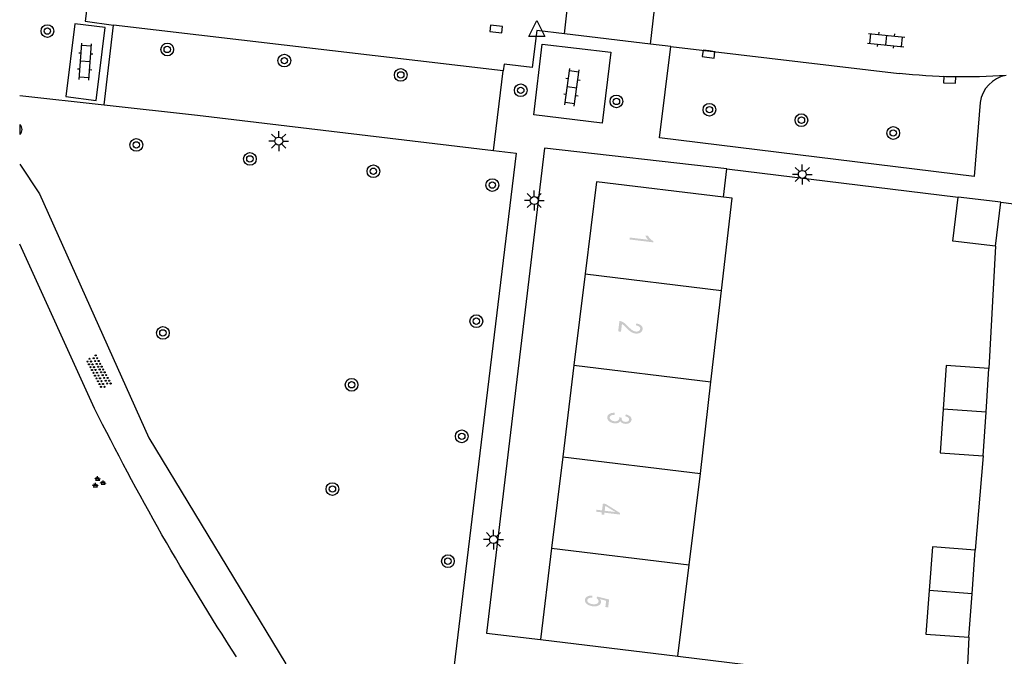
# Model space of a CAD drawing. Header units: metres. Extents: x 134521 to 134907, y 396000 to 396359.
# Tile 31 of 101: x 134521 to 134583, y 396238 to 396278. Entities that reach past the tile are written whole.
import ezdxf

# ---------------------------------------------------------------- set-up
doc = ezdxf.new("R2010")
doc.units = ezdxf.units.M
doc.header["$MEASUREMENT"] = 0

msp = doc.modelspace()

# ---------------------------------------------------------------- hatches: boundary and pattern name
at = {"linetype": 'Continuous', "lineweight": 0}
h = msp.add_hatch(color=251, dxfattribs=at)
edge = h.paths.add_edge_path()
edge.add_line((134559.667, 396264.112), (134559.681, 396264.234))
edge.add_line((134559.681, 396264.234), (134560.846, 396264.092))
edge.add_spline(control_points=[(134560.846, 396264.092), (134560.788, 396264.143), (134560.734, 396264.222), (134560.68, 396264.302), (134560.655, 396264.362)], knot_values=[0, 0, 0, 0.5, 0.5, 1, 1, 1], degree=2, periodic=0)
edge.add_line((134560.655, 396264.362), (134560.832, 396264.341))
edge.add_spline(control_points=[(134560.832, 396264.341), (134560.892, 396264.23), (134560.985, 396264.141), (134561.078, 396264.052), (134561.171, 396264.008)], knot_values=[0, 0, 0, 0.5, 0.5, 1, 1, 1], degree=2, periodic=0)
edge.add_line((134561.171, 396264.008), (134561.161, 396263.93))
edge.add_line((134561.161, 396263.93), (134559.667, 396264.112))
h = msp.add_hatch(color=251, dxfattribs=at)
edge = h.paths.add_edge_path()
edge.add_line((134559.134, 396258.309), (134558.958, 396258.33))
edge.add_line((134558.958, 396258.33), (134559.038, 396258.986))
edge.add_spline(control_points=[(134559.038, 396258.986), (134559.105, 396258.979), (134559.164, 396258.956), (134559.261, 396258.919), (134559.352, 396258.852), (134559.443, 396258.785), (134559.558, 396258.665), (134559.737, 396258.479), (134559.847, 396258.408), (134559.956, 396258.338), (134560.06, 396258.325), (134560.169, 396258.312), (134560.249, 396258.354), (134560.33, 396258.397), (134560.34, 396258.48), (134560.351, 396258.568), (134560.278, 396258.63), (134560.206, 396258.693), (134560.066, 396258.711)], knot_values=[0, 0, 0, 0.111111, 0.111111, 0.222222, 0.222222, 0.333333, 0.333333, 0.444444, 0.444444, 0.555556, 0.555556, 0.666667, 0.666667, 0.777778, 0.777778, 0.888889, 0.888889, 1, 1, 1], degree=2, periodic=0)
edge.add_line((134560.066, 396258.711), (134560.1, 396258.834))
edge.add_spline(control_points=[(134560.1, 396258.834), (134560.309, 396258.795), (134560.408, 396258.698), (134560.508, 396258.601), (134560.491, 396258.459), (134560.474, 396258.316), (134560.345, 396258.247), (134560.216, 396258.179), (134560.04, 396258.2), (134559.951, 396258.211), (134559.868, 396258.246), (134559.784, 396258.281), (134559.696, 396258.349), (134559.607, 396258.417), (134559.457, 396258.568), (134559.332, 396258.695), (134559.286, 396258.732), (134559.241, 396258.769), (134559.194, 396258.795)], knot_values=[0, 0, 0, 0.111111, 0.111111, 0.222222, 0.222222, 0.333333, 0.333333, 0.444444, 0.444444, 0.555556, 0.555556, 0.666667, 0.666667, 0.777778, 0.777778, 0.888889, 0.888889, 1, 1, 1], degree=2, periodic=0)
edge.add_line((134559.194, 396258.795), (134559.134, 396258.309))
h = msp.add_hatch(color=251, dxfattribs=at)
edge = h.paths.add_edge_path()
edge.add_line((134558.733, 396253.212), (134558.742, 396253.087))
edge.add_spline(control_points=[(134558.742, 396253.087), (134558.584, 396253.085), (134558.509, 396253.043), (134558.434, 396253.001), (134558.426, 396252.928), (134558.415, 396252.842), (134558.497, 396252.772), (134558.579, 396252.702), (134558.711, 396252.686), (134558.837, 396252.671), (134558.926, 396252.716), (134559.014, 396252.76), (134559.025, 396252.845), (134559.029, 396252.88), (134559.015, 396252.934)], knot_values=[0, 0, 0, 0.142857, 0.142857, 0.285714, 0.285714, 0.428571, 0.428571, 0.571429, 0.571429, 0.714286, 0.714286, 0.857143, 0.857143, 1, 1, 1], degree=2, periodic=0)
edge.add_line((134559.015, 396252.934), (134559.173, 396252.9))
edge.add_spline(control_points=[(134559.173, 396252.9), (134559.17, 396252.889), (134559.169, 396252.881), (134559.159, 396252.803), (134559.212, 396252.734), (134559.266, 396252.664), (134559.393, 396252.648), (134559.493, 396252.636), (134559.564, 396252.673), (134559.636, 396252.711), (134559.645, 396252.783), (134559.653, 396252.854), (134559.592, 396252.909), (134559.53, 396252.965), (134559.398, 396252.995)], knot_values=[0, 0, 0, 0.142857, 0.142857, 0.285714, 0.285714, 0.428571, 0.428571, 0.571429, 0.571429, 0.714286, 0.714286, 0.857143, 0.857143, 1, 1, 1], degree=2, periodic=0)
edge.add_line((134559.398, 396252.995), (134559.445, 396253.113))
edge.add_spline(control_points=[(134559.445, 396253.113), (134559.626, 396253.068), (134559.718, 396252.976), (134559.809, 396252.885), (134559.795, 396252.767), (134559.785, 396252.686), (134559.724, 396252.623), (134559.664, 396252.561), (134559.569, 396252.536), (134559.474, 396252.511), (134559.373, 396252.523), (134559.277, 396252.535), (134559.202, 396252.579), (134559.127, 396252.623), (134559.089, 396252.697), (134559.047, 396252.612), (134558.946, 396252.576), (134558.844, 396252.539), (134558.7, 396252.556), (134558.505, 396252.58), (134558.381, 396252.691), (134558.257, 396252.803), (134558.275, 396252.947), (134558.291, 396253.078), (134558.418, 396253.15), (134558.545, 396253.222), (134558.733, 396253.212)], knot_values=[0, 0, 0, 0.076923, 0.076923, 0.153846, 0.153846, 0.230769, 0.230769, 0.307692, 0.307692, 0.384615, 0.384615, 0.461538, 0.461538, 0.538462, 0.538462, 0.615385, 0.615385, 0.692308, 0.692308, 0.769231, 0.769231, 0.846154, 0.846154, 0.923077, 0.923077, 1, 1, 1], degree=2, periodic=0)
h = msp.add_hatch(color=251, dxfattribs=at)
h.paths.add_polyline_path([(134558.08, 396246.8), (134557.912, 396246.821), (134557.929, 396246.955), (134557.572, 396246.998), (134557.587, 396247.12), (134557.944, 396247.076), (134557.996, 396247.507), (134558.164, 396247.487), (134559.074, 396246.917), (134559.061, 396246.817), (134558.097, 396246.934)])
h.paths.add_polyline_path([(134558.784, 396246.974), (134558.112, 396247.056), (134558.149, 396247.367)], flags=16)
h = msp.add_hatch(color=251, dxfattribs=at)
edge = h.paths.add_edge_path()
edge.add_line((134557.323, 396241.723), (134557.323, 396241.593))
edge.add_spline(control_points=[(134557.323, 396241.593), (134557.181, 396241.596), (134557.104, 396241.553), (134557.028, 396241.51), (134557.019, 396241.436), (134557.008, 396241.348), (134557.1, 396241.275), (134557.193, 396241.202), (134557.357, 396241.182), (134557.514, 396241.163), (134557.612, 396241.21), (134557.71, 396241.257), (134557.721, 396241.353), (134557.729, 396241.412), (134557.694, 396241.464), (134557.659, 396241.516), (134557.598, 396241.551)], knot_values=[0, 0, 0, 0.125, 0.125, 0.25, 0.25, 0.375, 0.375, 0.5, 0.5, 0.625, 0.625, 0.75, 0.75, 0.875, 0.875, 1, 1, 1], degree=2, periodic=0)
edge.add_line((134557.598, 396241.551), (134557.635, 396241.663))
edge.add_line((134557.635, 396241.663), (134558.388, 396241.473))
edge.add_line((134558.388, 396241.473), (134558.328, 396240.98))
edge.add_line((134558.328, 396240.98), (134558.153, 396241.001))
edge.add_line((134558.153, 396241.001), (134558.201, 396241.397))
edge.add_line((134558.201, 396241.397), (134557.808, 396241.499))
edge.add_spline(control_points=[(134557.808, 396241.499), (134557.89, 396241.399), (134557.879, 396241.3), (134557.863, 396241.17), (134557.717, 396241.098), (134557.57, 396241.025), (134557.358, 396241.051), (134557.156, 396241.075), (134557.018, 396241.172), (134556.849, 396241.289), (134556.869, 396241.454), (134556.885, 396241.59), (134557.009, 396241.662), (134557.134, 396241.734), (134557.323, 396241.723)], knot_values=[0, 0, 0, 0.142857, 0.142857, 0.285714, 0.285714, 0.428571, 0.428571, 0.571429, 0.571429, 0.714286, 0.714286, 0.857143, 0.857143, 1, 1, 1], degree=2, periodic=0)

# ---------------------------------------------------------------- linework, layer by layer
at = {"color": 251}
for p, q in [((134526.32, 396284.66), (134525.444, 396277.829)), ((134555.573, 396277.04), (134556.06, 396281.151)), ((134560.985, 396276.398), (134561.473, 396280.512)), ((134524.798, 396277.665), (134524.235, 396273.093)), ((134526.706, 396277.431), (134524.798, 396277.665)), ((134525.444, 396277.829), (134527.226, 396277.576)), ((134526.144, 396272.858), (134526.706, 396277.431)), ((134526.636, 396272.576), (134527.226, 396277.576)), ((134551.734, 396274.706), (134527.226, 396277.576)), ((134553.349, 396276.869), (134553.849, 396277.869)), ((134553.849, 396277.869), (134554.349, 396276.869)), ((134554.349, 396276.869), (134553.349, 396276.869)), ((134553.849, 396277.244), (134553.552, 396274.922)), ((134555.573, 396277.04), (134553.849, 396277.244)), ((134560.985, 396276.398), (134555.573, 396277.04)), ((134574.698, 396277.051), (134576.986, 396276.821)), ((134574.787, 396276.44), (134574.847, 396277.036)), ((134575.345, 396276.986), (134575.36, 396277.136)), ((134575.782, 396276.34), (134575.842, 396276.936)), ((134576.339, 396276.886), (134576.354, 396277.036)), ((134576.777, 396276.24), (134576.837, 396276.836)), ((134525.072, 396274.167), (134525.24, 396276.461)), ((134525.827, 396276.267), (134525.229, 396276.311)), ((134525.67, 396274.123), (134525.838, 396276.417)), ((134553.658, 396271.942), (134554.185, 396276.39)), ((134554.185, 396276.39), (134558.488, 396275.881)), ((134562.276, 396276.245), (134560.985, 396276.398)), ((134561.554, 396270.492), (134562.276, 396276.245)), ((134562.276, 396276.245), (134576.628, 396274.552)), ((134574.638, 396276.455), (134576.926, 396276.225)), ((134575.27, 396276.24), (134575.285, 396276.39)), ((134576.264, 396276.14), (134576.279, 396276.29)), ((134525.192, 396275.813), (134525.043, 396275.824)), ((134525.94, 396275.758), (134525.791, 396275.769)), ((134558.488, 396275.881), (134557.961, 396271.432)), ((134525.119, 396274.815), (134524.97, 396274.826)), ((134525.754, 396275.27), (134525.156, 396275.314)), ((134551.788, 396275.137), (134551.734, 396274.706)), ((134553.552, 396274.922), (134551.788, 396275.137)), ((134555.604, 396272.573), (134555.912, 396274.852)), ((134525.681, 396274.273), (134525.083, 396274.317)), ((134525.867, 396274.76), (134525.718, 396274.771)), ((134551.113, 396269.71), (134551.734, 396274.706)), ((134555.825, 396274.208), (134555.676, 396274.228)), ((134556.486, 396274.623), (134555.892, 396274.703)), ((134556.198, 396272.492), (134556.506, 396274.771)), ((134556.352, 396273.632), (134555.758, 396273.712)), ((134556.568, 396274.107), (134556.419, 396274.127)), ((134521.332, 396273.161), (134526.636, 396272.576)), ((134524.235, 396273.093), (134526.144, 396272.858)), ((134555.691, 396273.217), (134555.542, 396273.237)), ((134556.434, 396273.116), (134556.285, 396273.136)), ((134526.636, 396272.576), (134532.5, 396271.93)), ((134556.218, 396272.641), (134555.624, 396272.721)), ((134581.721, 396272.713), (134581.341, 396268.077)), ((134532.5, 396271.93), (134551.113, 396269.71)), ((134557.961, 396271.432), (134553.658, 396271.942)), ((134521.332, 396271.337), (134521.332, 396270.715)), ((134537.438, 396270.474), (134537.173, 396270.739)), ((134537.615, 396270.547), (134537.615, 396270.922)), ((134537.792, 396270.474), (134538.057, 396270.739)), ((134581.341, 396268.077), (134561.554, 396270.492)), ((134537.365, 396270.297), (134536.99, 396270.297)), ((134537.438, 396270.12), (134537.173, 396269.855)), ((134537.615, 396270.047), (134537.615, 396269.672)), ((134538.057, 396269.855), (134537.792, 396270.12)), ((134537.865, 396270.297), (134538.24, 396270.297)), ((134554.33, 396269.86), (134550.687, 396239.37)), ((134565.786, 396268.549), (134554.33, 396269.86)), ((134552.54, 396269.54), (134547.009, 396223.949)), ((134551.113, 396269.71), (134552.54, 396269.54)), ((134521.332, 396268.836), (134522.571, 396266.974)), ((134570.357, 396268.379), (134570.092, 396268.644)), ((134570.534, 396268.452), (134570.534, 396268.827)), ((134570.711, 396268.379), (134570.976, 396268.644)), ((134565.574, 396266.775), (134565.786, 396268.549)), ((134565.786, 396268.549), (134580.33, 396266.78)), ((134570.284, 396268.202), (134569.909, 396268.202)), ((134570.357, 396268.025), (134570.092, 396267.76)), ((134570.976, 396267.76), (134570.711, 396268.025)), ((134570.784, 396268.202), (134571.159, 396268.202)), ((134557.59, 396267.73), (134556.882, 396261.947)), ((134565.574, 396266.775), (134557.59, 396267.73)), ((134570.534, 396267.952), (134570.534, 396267.577)), ((134522.571, 396266.974), (134529.444, 396251.633)), ((134553.506, 396266.732), (134553.241, 396266.997)), ((134553.683, 396266.805), (134553.683, 396267.18)), ((134553.86, 396266.732), (134554.125, 396266.997)), ((134566.12, 396266.71), (134565.574, 396266.775)), ((134579.99, 396264.01), (134580.33, 396266.78)), ((134583.02, 396266.45), (134580.33, 396266.78)), ((134553.433, 396266.555), (134553.058, 396266.555)), ((134553.506, 396266.378), (134553.241, 396266.113)), ((134553.683, 396266.305), (134553.683, 396265.93)), ((134554.125, 396266.113), (134553.86, 396266.378)), ((134553.933, 396266.555), (134554.308, 396266.555)), ((134565.453, 396260.905), (134566.12, 396266.71)), ((134582.68, 396263.68), (134583.02, 396266.45)), ((134583.02, 396266.45), (134589.044, 396265.717)), ((134526.043, 396253.493), (134521.332, 396263.812)), ((134582.68, 396263.68), (134579.99, 396264.01)), ((134582.68, 396263.68), (134582.27, 396256)), ((134556.882, 396261.947), (134556.179, 396256.2)), ((134556.882, 396261.947), (134565.453, 396260.905)), ((134564.792, 396255.153), (134565.453, 396260.905)), ((134556.179, 396256.2), (134555.476, 396250.452)), ((134556.179, 396256.2), (134564.792, 396255.153)), ((134579.57, 396256.18), (134579.385, 396253.435)), ((134582.27, 396256), (134579.57, 396256.18)), ((134582.085, 396253.255), (134582.27, 396256)), ((134564.126, 396249.401), (134564.792, 396255.153)), ((134579.385, 396253.435), (134579.2, 396250.69)), ((134582.085, 396253.255), (134579.385, 396253.435)), ((134581.9, 396250.51), (134582.085, 396253.255)), ((134529.444, 396251.633), (134538.073, 396237.434)), ((134579.2, 396250.69), (134581.9, 396250.51)), ((134555.476, 396250.452), (134554.773, 396244.705)), ((134555.476, 396250.452), (134564.126, 396249.401)), ((134581.9, 396250.51), (134581.41, 396244.58)), ((134526.165, 396249.022), (134526.047, 396249.073)), ((134526.092, 396248.63), (134526.092, 396248.809)), ((134526.093, 396248.986), (134526.363, 396248.986)), ((134526.184, 396249.044), (134526.119, 396249.155)), ((134526.228, 396249.047), (134526.228, 396249.226)), ((134526.271, 396249.044), (134526.336, 396249.155)), ((134526.29, 396249.022), (134526.408, 396249.073)), ((134526.518, 396248.759), (134526.4, 396248.81)), ((134526.537, 396248.781), (134526.472, 396248.892)), ((134526.58, 396248.784), (134526.58, 396248.963)), ((134526.624, 396248.781), (134526.689, 396248.892)), ((134526.643, 396248.759), (134526.761, 396248.81)), ((134563.418, 396243.654), (134564.126, 396249.401)), ((134526.03, 396248.605), (134525.912, 396248.656)), ((134525.957, 396248.569), (134526.228, 396248.569)), ((134526.049, 396248.627), (134525.984, 396248.738)), ((134526.136, 396248.627), (134526.201, 396248.738)), ((134526.155, 396248.605), (134526.273, 396248.656)), ((134526.445, 396248.723), (134526.716, 396248.723)), ((134551.117, 396245.491), (134551.117, 396245.866)), ((134550.867, 396245.241), (134550.492, 396245.241)), ((134550.94, 396245.418), (134550.675, 396245.683)), ((134551.294, 396245.418), (134551.559, 396245.683)), ((134551.367, 396245.241), (134551.742, 396245.241)), ((134550.94, 396245.064), (134550.675, 396244.799)), ((134551.117, 396244.991), (134551.117, 396244.616)), ((134551.559, 396244.799), (134551.294, 396245.064)), ((134554.773, 396244.705), (134554.07, 396238.96)), ((134554.773, 396244.705), (134563.418, 396243.654)), ((134578.71, 396244.78), (134578.51, 396242.04)), ((134581.41, 396244.58), (134578.71, 396244.78)), ((134581.205, 396241.84), (134581.41, 396244.58)), ((134562.71, 396237.91), (134563.418, 396243.654)), ((134578.51, 396242.04), (134578.31, 396239.3)), ((134581.205, 396241.84), (134578.51, 396242.04)), ((134581, 396239.1), (134581.205, 396241.84)), ((134550.687, 396239.37), (134554.07, 396238.96)), ((134554.07, 396238.96), (134562.71, 396237.91)), ((134578.31, 396239.3), (134581, 396239.1)), ((134581, 396239.1), (134580.84, 396235.71)), ((134562.71, 396237.91), (134580.84, 396235.71))]:
    msp.add_line(p, q, dxfattribs=at)
at = {"color": 251, "flags": 128}
for points in [[(134551.265, 396277.145), (134551.637, 396277.101), (134551.685, 396277.498), (134550.94, 396277.586), (134550.893, 396277.189), (134551.265, 396277.145)], [(134564.668, 396275.96), (134564.296, 396276.005), (134564.247, 396275.608), (134564.992, 396275.518), (134565.04, 396275.915), (134564.668, 396275.96)], [(134579.804, 396274.339), (134579.429, 396274.348), (134579.42, 396273.948), (134580.169, 396273.93), (134580.179, 396274.33), (134579.804, 396274.339)]]:
    msp.add_lwpolyline(points, dxfattribs=at)
at = {"color": 251}
for centre, radius in [((134523.074, 396277.212), 0.4), ((134523.074, 396277.212), 0.2), ((134530.606, 396276.055), 0.4), ((134530.606, 396276.055), 0.2), ((134537.971, 396275.355), 0.4), ((134537.971, 396275.355), 0.2), ((134545.291, 396274.459), 0.4), ((134545.291, 396274.459), 0.2), ((134552.832, 396273.49), 0.4), ((134552.832, 396273.49), 0.2), ((134558.849, 396272.789), 0.4), ((134558.849, 396272.789), 0.2), ((134564.695, 396272.269), 0.4), ((134564.695, 396272.269), 0.2), ((134570.478, 396271.611), 0.4), ((134570.478, 396271.611), 0.2), ((134576.249, 396270.804), 0.4), ((134528.664, 396270.057), 0.4), ((134537.615, 396270.297), 0.25), ((134576.249, 396270.804), 0.2), ((134528.664, 396270.057), 0.2), ((134535.803, 396269.176), 0.4), ((134535.803, 396269.176), 0.2), ((134543.568, 396268.399), 0.4), ((134543.568, 396268.399), 0.2), ((134570.534, 396268.202), 0.25), ((134551.046, 396267.53), 0.4), ((134551.046, 396267.53), 0.2), ((134553.683, 396266.555), 0.25), ((134550.04, 396258.974), 0.4), ((134550.04, 396258.974), 0.2), ((134530.335, 396258.238), 0.4), ((134530.335, 396258.238), 0.2), ((134526.109, 396256.82), 0.035), ((134525.598, 396256.435), 0.035), ((134525.692, 396256.258), 0.035), ((134525.72, 396256.613), 0.035), ((134525.814, 396256.437), 0.035), ((134525.908, 396256.26), 0.035), ((134525.986, 396256.642), 0.035), ((134526.08, 396256.465), 0.035), ((134526.174, 396256.288), 0.035), ((134526.203, 396256.644), 0.035), ((134526.297, 396256.467), 0.035), ((134526.391, 396256.29), 0.035), ((134525.785, 396256.082), 0.035), ((134525.879, 396255.905), 0.035), ((134525.973, 396255.729), 0.035), ((134526.002, 396256.084), 0.035), ((134526.096, 396255.907), 0.035), ((134526.19, 396255.731), 0.035), ((134526.268, 396256.112), 0.035), ((134526.362, 396255.935), 0.035), ((134526.456, 396255.759), 0.035), ((134526.485, 396256.114), 0.035), ((134526.55, 396255.582), 0.035), ((134526.578, 396255.937), 0.035), ((134526.672, 396255.761), 0.035), ((134526.766, 396255.584), 0.035), ((134526.067, 396255.552), 0.035), ((134526.161, 396255.375), 0.035), ((134526.255, 396255.199), 0.035), ((134526.284, 396255.554), 0.035), ((134526.349, 396255.022), 0.035), ((134526.378, 396255.378), 0.035), ((134526.472, 396255.201), 0.035), ((134526.566, 396255.024), 0.035), ((134526.644, 396255.406), 0.035), ((134526.738, 396255.229), 0.035), ((134526.832, 396255.053), 0.035), ((134526.86, 396255.408), 0.035), ((134526.954, 396255.231), 0.035), ((134527.048, 396255.055), 0.035), ((134542.2, 396254.973), 0.4), ((134542.2, 396254.973), 0.2), ((134526.443, 396254.846), 0.035), ((134526.66, 396254.848), 0.035), ((134549.126, 396251.736), 0.4), ((134549.126, 396251.736), 0.2), ((134540.995, 396248.419), 0.4), ((134540.995, 396248.419), 0.2), ((134551.117, 396245.241), 0.25), ((134548.253, 396243.886), 0.4), ((134548.253, 396243.886), 0.2)]:
    msp.add_circle(centre, radius, dxfattribs=at)
at = {"color": 251, "extrusion": (0, 0, -1)}
for centre, radius, start, end in [((-134580.676, 396311.11), 36.781, 265.82814, 276.31893), ((-134663.687, 396321.742), 153.635, 326.91348, 333.62599)]:
    msp.add_arc(centre, radius, start, end, dxfattribs=at)
at = {"color": 251}
for centre, radius, start, end in [((134583.674, 396272.486), 1.966, 99.43159, 173.37781), ((134521.08, 396271.026), 0.4, 309.04416, 50.95584)]:
    msp.add_arc(centre, radius, start, end, dxfattribs=at)

doc.saveas('drawing.dxf')
